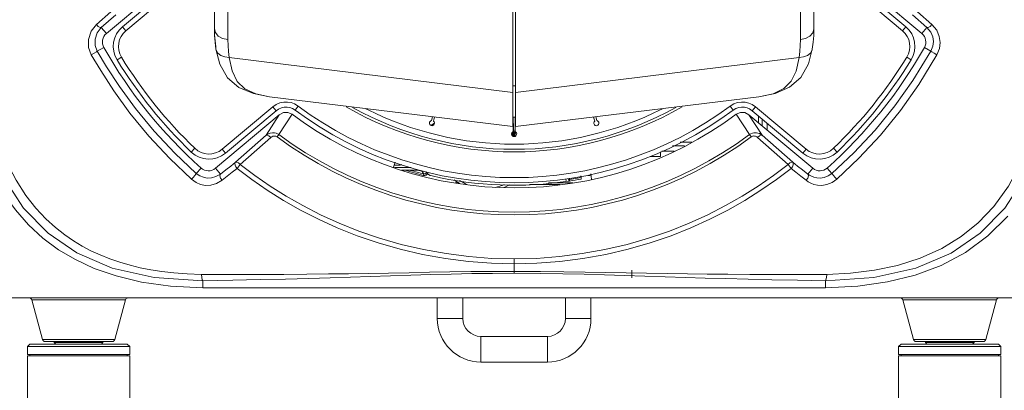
# Model space of a CAD drawing. Header units: millimetres. Extents: x 3925 to 5043, y -86 to 778.
# Tile 52 of 157: x 4387 to 4435, y 255 to 273. Entities that reach past the tile are written whole.
import ezdxf

# ---------------------------------------------------------------- set-up
doc = ezdxf.new("R2010")
doc.units = ezdxf.units.MM
doc.header["$LTSCALE"] = 46.255
doc.header["$PDMODE"] = 3
doc.header["$PDSIZE"] = 1
doc.layers.get('Defpoints').update_dxf_attribs({"linetype": 'CONTINUOUS'})
for name, color, linetype in [('140-154101-01_RIGGDXF_DIMENSION', 7, 'CONTINUOUS'), ('H30-BOTTOM-CDXF_CONTINUOUS_LINE', 7, 'CONTINUOUS'), ('H30-RUBBER-MDXF_CONTINUOUS_LINE', 7, 'CONTINUOUS'), ('H30-U-RING_DDXF_CONTINUOUS_LINE', 7, 'CONTINUOUS'), ('H30_CEILING_DXF_CONTINUOUS_LINE', 7, 'CONTINUOUS'), ('H30K-FRONT-CDXF_CONTINUOUS_LINE', 7, 'CONTINUOUS'), ('H60-BUTTON-DDXF_CONTINUOUS_LINE', 7, 'CONTINUOUS'), ('H60-FF-LENS-DXF_CONTINUOUS_LINE', 7, 'CONTINUOUS'), ('H60-LENS-LOCDXF_CONTINUOUS_LINE', 7, 'CONTINUOUS'), ('H60-LSM-GUIDDXF_CONTINUOUS_LINE', 7, 'CONTINUOUS'), ('H60-LSM-H-TADXF_CONTINUOUS_LINE', 7, 'CONTINUOUS'), ('LSM-BS-BASE-DXF_CONTINUOUS_LINE', 7, 'CONTINUOUS'), ('PJ-LENS-FUJIDXF_CONTINUOUS_LINE', 7, 'CONTINUOUS'), ('SPACER-RIGGIDXF_CONTINUOUS_LINE', 7, 'CONTINUOUS')]:
    doc.layers.add(name, color=color, linetype=linetype)
doc.styles.add('SLDTEXTSTYLE0', font='arialbd.ttf', dxfattribs={"height": 5.5})
doc.dimstyles.new('SLDDIMSTYLE2', dxfattribs={"dimtxt": 5.650301, "dimasz": 4.572, "dimexe": 0, "dimexo": 0.0625, "dimgap": 1.412575, "dimtad": 0, "dimtih": 1, "dimtoh": 1, "dimlfac": 3.5, "dimrnd": 1e-09, "dimzin": 4, "dimdsep": 46, "dimtxsty": 'SLDTEXTSTYLE0', "dimsah": 1, "dimcen": 0.09, "dimadec": 0, "dimazin": 1, "dimtol": 1, "dimtp": 0.5, "dimtm": 0.5, "dimtfac": 1, "dimtdec": 1, "dimtofl": 0, "dimtmove": 0, "dimatfit": 3, "dimfxl": 1, "dimfrac": 2, "dimtolj": 1, "dimarcsym": 0})

# ---------------------------------------------------------------- blocks, each defined once
blk = doc.blocks.new('*D67')
at = {"layer": '140-154101-01_RIGGDXF_DIMENSION', "color": 0, "linetype": 'Continuous', "lineweight": -2}
for p, q in [((4338.113, 271.493), (4338.113, 203.012)), ((4344.211, 266.215), (4344.211, 203.012)), ((4334.113, 203.012), (4330.113, 203.012)), ((4338.113, 203.012), (4344.211, 203.012)), ((4348.211, 203.012), (4395.731, 203.012))]:
    blk.add_line(p, q, dxfattribs=at)
at = {"layer": '140-154101-01_RIGGDXF_DIMENSION', "color": 0, "linetype": 'Continuous'}
for points in [[(4334.113, 203.678), (4334.113, 202.345), (4338.113, 203.012)], [(4348.211, 203.678), (4348.211, 202.345), (4344.211, 203.012)]]:
    blk.add_solid(points, dxfattribs=at)
at = {"layer": 'Defpoints', "color": 0, "linetype": 'Continuous'}
for p in [(4338.113, 271.556), (4344.211, 266.277), (4344.211, 203.012)]:
    blk.add_point(p, dxfattribs=at)
at = {"layer": '140-154101-01_RIGGDXF_DIMENSION', "color": 0, "linetype": 'Continuous', "insert": (4373.971, 207.96), "char_height": 5.5, "attachment_point": 5, "style": 'SLDTEXTSTYLE0'}
blk.add_mtext('\\A1;24.39 [0.96]', dxfattribs=at)
blk = doc.blocks.new('*D68')
at = {"layer": '140-154101-01_RIGGDXF_DIMENSION', "color": 0, "linetype": 'Continuous', "lineweight": -2}
for p, q in [((4484.363, 271.493), (4484.363, 203.012)), ((4477.961, 266.215), (4477.961, 203.012)), ((4473.961, 203.012), (4426.441, 203.012)), ((4484.363, 203.012), (4477.961, 203.012)), ((4488.363, 203.012), (4492.363, 203.012))]:
    blk.add_line(p, q, dxfattribs=at)
at = {"layer": '140-154101-01_RIGGDXF_DIMENSION', "color": 0, "linetype": 'Continuous'}
for points in [[(4473.961, 203.678), (4473.961, 202.345), (4477.961, 203.012)], [(4488.363, 203.678), (4488.363, 202.345), (4484.363, 203.012)]]:
    blk.add_solid(points, dxfattribs=at)
at = {"layer": 'Defpoints', "color": 0, "linetype": 'Continuous'}
for p in [(4484.363, 271.556), (4477.961, 266.277), (4477.961, 203.012)]:
    blk.add_point(p, dxfattribs=at)
at = {"layer": '140-154101-01_RIGGDXF_DIMENSION', "color": 0, "linetype": 'Continuous', "insert": (4448.201, 207.96), "char_height": 5.5, "attachment_point": 5, "style": 'SLDTEXTSTYLE0'}
blk.add_mtext('\\A1;25.61 [1.01]', dxfattribs=at)

msp = doc.modelspace()

# ---------------------------------------------------------------- linework, layer by layer
at = {"layer": 'H30-BOTTOM-CDXF_CONTINUOUS_LINE', "color": 7, "linetype": 'Continuous', "lineweight": 0}
for p, q in [((4416.836, 261.0307), (4416.836, 260.6557)), ((4376.7868, 259.6807), (4445.3851, 259.6807)), ((4392.1196, 259.588), (4387.5523, 259.588)), ((4388.0721, 257.6483), (4387.5523, 259.588)), ((4391.5999, 257.6483), (4392.1196, 259.588)), ((4434.6196, 259.588), (4430.0523, 259.588)), ((4430.5721, 257.6483), (4430.0523, 259.588)), ((4434.0999, 257.6483), (4434.6196, 259.588)), ((4391.5999, 257.6483), (4388.0721, 257.6483)), ((4391.4791, 257.5557), (4388.1928, 257.5557)), ((4434.0999, 257.6483), (4430.5721, 257.6483)), ((4433.9791, 257.5557), (4430.6928, 257.5557))]:
    msp.add_line(p, q, dxfattribs=at)
for centre, start, end in [((4387.4316, 259.5557), 15.00001, 90), ((4392.2403, 259.5557), 90, 164.99999), ((4429.9316, 259.5557), 15.00001, 90), ((4434.7403, 259.5557), 90, 164.99999), ((4388.1928, 257.6807), 195.00001, 270), ((4391.4791, 257.6807), 270, 344.99999), ((4430.6928, 257.6807), 195.00001, 270), ((4433.9791, 257.6807), 270, 344.99999)]:
    msp.add_arc(centre, 0.125, start, end, dxfattribs=at)
at = {"layer": 'H30-RUBBER-MDXF_CONTINUOUS_LINE', "color": 7, "linetype": 'Continuous', "lineweight": 0}
for p, q in [((4391.9759, 272.9078), (4394.532, 275.0527)), ((4392.1366, 272.7163), (4394.6927, 274.8611)), ((4427.4793, 274.8611), (4430.0354, 272.7163)), ((4427.64, 275.0527), (4430.1961, 272.9078)), ((4391.9759, 272.9078), (4392.1366, 272.7163)), ((4430.1961, 272.9078), (4430.0354, 272.7163)), ((4391.7139, 271.2967), (4391.927, 271.4274)), ((4430.4581, 271.2967), (4430.245, 271.4274)), ((4400.3997, 268.8426), (4400.5491, 269.0431)), ((4421.7722, 268.8426), (4421.6228, 269.0431)), ((4399.308, 269.0038), (4396.8418, 266.9345)), ((4399.4686, 268.8123), (4397.0025, 266.743)), ((4399.4686, 268.8123), (4399.308, 269.0038)), ((4422.7033, 268.8123), (4422.864, 269.0038)), ((4425.1694, 266.743), (4422.7033, 268.8123)), ((4425.3301, 266.9345), (4422.864, 269.0038)), ((4407.1057, 268.5194), (4407.0556, 268.3325)), ((4407.1522, 268.3066), (4407.2059, 268.5071)), ((4411.036, 268.494), (4411.036, 267.7953)), ((4411.136, 267.7953), (4411.136, 268.494)), ((4414.966, 268.5071), (4415.0197, 268.3066)), ((4415.1163, 268.3325), (4415.0662, 268.5194)), ((4395.3326, 266.7996), (4395.5059, 266.9798)), ((4397.0025, 266.743), (4396.8418, 266.9345)), ((4425.1694, 266.743), (4425.3301, 266.9345)), ((4426.8393, 266.7996), (4426.666, 266.9798))]:
    msp.add_line(p, q, dxfattribs=at)
for points in [[(4400.5491, 269.0431), (4400.374, 269.1475), (4400.2042, 269.2083), (4400.028, 269.2371), (4399.8424, 269.2334), (4399.653, 269.1934), (4399.471, 269.1155), (4399.308, 269.0038)], [(4422.864, 269.0038), (4422.696, 269.1182), (4422.5316, 269.1893), (4422.3601, 269.2295), (4422.1766, 269.2389), (4421.9856, 269.2127), (4421.798, 269.1475), (4421.6228, 269.0431)], [(4400.3997, 268.8426), (4400.2687, 268.9207), (4400.1417, 268.9662), (4400.01, 268.9877), (4399.8702, 268.9849), (4399.7281, 268.9549), (4399.5915, 268.8965), (4399.4686, 268.8123)], [(4422.7033, 268.8123), (4422.5767, 268.8985), (4422.4533, 268.9519), (4422.3247, 268.982), (4422.1865, 268.9891), (4422.0435, 268.9695), (4421.9033, 268.9208), (4421.7722, 268.8426)]]:
    msp.add_lwpolyline(points, dxfattribs=at)
for centre, radius, start, end in [((4392.7793, 271.9503), 1.25, 130, 211.52743), ((4429.3926, 271.9503), 1.25, 328.47257, 50), ((4392.7793, 271.9503), 1, 130, 211.52743), ((4429.3926, 271.9503), 1, 328.47257, 50), ((4411.086, 283.1807), 22.4768, 211.52743, 226.11903), ((4411.086, 283.1807), 22.4768, 313.88097, 328.47257), ((4411.086, 283.1807), 22.7268, 211.52743, 226.11903), ((4411.086, 283.1807), 22.7268, 313.88097, 328.47257), ((4411.086, 283.1807), 17.6322, 233.30267, 306.69733), ((4411.086, 283.1807), 17.8822, 233.30267, 306.69733), ((4411.086, 283.1807), 16.375, 239.95901, 300.041), ((4411.086, 283.1807), 16.25, 240.94609, 299.05393), ((4411.086, 283.1807), 16, 243.09384, 296.90612), ((4407.0743, 268.2089), 0.125, 98.57818, 51.42182), ((4415.0976, 268.2089), 0.125, 128.57818, 81.42182), ((4411.086, 267.6808), 0.125, 113.57818, 66.42182), ((4396.199, 267.7006), 1.25, 226.11903, 310), ((4396.199, 267.7006), 1, 226.11903, 310), ((4425.9729, 267.7006), 1.25, 230, 313.88097), ((4425.9729, 267.7006), 1, 230, 313.88097)]:
    msp.add_arc(centre, radius, start, end, dxfattribs=at)
at = {"layer": 'H30-U-RING_DDXF_CONTINUOUS_LINE', "color": 7, "linetype": 'Continuous', "lineweight": 0}
for p, q in [((4407.336, 259.6807), (4407.336, 258.6807)), ((4408.586, 259.6807), (4408.586, 258.6807)), ((4413.586, 258.6807), (4413.586, 259.6807)), ((4414.836, 258.6807), (4414.836, 259.6807)), ((4408.586, 258.6807), (4407.336, 258.6807)), ((4413.586, 258.6807), (4414.836, 258.6807)), ((4409.461, 257.8057), (4412.711, 257.8057)), ((4409.461, 257.8057), (4409.461, 256.5557)), ((4412.711, 257.8057), (4412.711, 256.5557)), ((4409.461, 256.5557), (4412.711, 256.5557))]:
    msp.add_line(p, q, dxfattribs=at)
for centre, radius, start, end in [((4409.461, 258.6807), 2.125, 180, 270), ((4409.461, 258.6807), 0.875, 180, 270), ((4412.711, 258.6807), 2.125, 270, 0), ((4412.711, 258.6807), 0.875, 270, 0)]:
    msp.add_arc(centre, radius, start, end, dxfattribs=at)
at = {"layer": 'H30_CEILING_DXF_CONTINUOUS_LINE', "color": 7, "linetype": 'Continuous', "lineweight": 0}
for p, q in [((4388.6485, 257.5057), (4388.6485, 257.5557)), ((4391.0235, 257.5057), (4388.6485, 257.5057)), ((4388.7235, 257.4307), (4388.6485, 257.5057)), ((4390.9485, 257.4307), (4391.0235, 257.5057)), ((4391.0235, 257.5057), (4391.0235, 257.5557)), ((4431.1485, 257.5057), (4431.1485, 257.5557)), ((4433.5235, 257.5057), (4431.1485, 257.5057)), ((4431.2235, 257.4307), (4431.1485, 257.5057)), ((4433.4485, 257.4307), (4433.5235, 257.5057)), ((4433.5235, 257.5057), (4433.5235, 257.5557))]:
    msp.add_line(p, q, dxfattribs=at)
at = {"layer": 'H30K-FRONT-CDXF_CONTINUOUS_LINE', "color": 7, "linetype": 'Continuous', "lineweight": 0}
for p, q in [((4391.1926, 272.577), (4394.3713, 275.2442)), ((4427.8007, 275.2442), (4430.9793, 272.577)), ((4390.7048, 273.0207), (4391.4035, 273.6375)), ((4390.9443, 272.873), (4391.6472, 273.4871)), ((4430.5247, 273.4871), (4431.2276, 272.873)), ((4430.7684, 273.6376), (4431.4671, 273.0207)), ((4391.1926, 272.577), (4390.9443, 272.873)), ((4430.9793, 272.577), (4431.2276, 272.873)), ((4391.0695, 271.8991), (4390.7502, 271.7191)), ((4431.1024, 271.8991), (4431.4217, 271.7191)), ((4399.6293, 268.6208), (4396.5148, 266.0074)), ((4399.6293, 268.6208), (4398.9815, 267.6137)), ((4400.2504, 268.6422), (4399.6079, 267.647)), ((4422.564, 267.647), (4421.9216, 268.6422)), ((4425.6571, 266.0074), (4422.5426, 268.6208)), ((4423.1904, 267.6137), (4422.5426, 268.6208)), ((4398.9815, 267.6137), (4397.4917, 266.2988)), ((4399.5264, 267.5368), (4399.6079, 267.647)), ((4422.6455, 267.5368), (4422.564, 267.647)), ((4424.6802, 266.2988), (4423.1904, 267.6137)), ((4399.2079, 267.5094), (4397.7192, 266.1929)), ((4424.4527, 266.1929), (4422.964, 267.5094)), ((4424.5038, 266.127), (4424.4523, 266.1935)), ((4424.6061, 265.9959), (4424.5038, 266.127)), ((4395.8096, 266.0177), (4395.579, 265.7586)), ((4396.5148, 266.0074), (4396.7547, 265.7215)), ((4425.6571, 266.0074), (4425.4172, 265.7215)), ((4426.3623, 266.0177), (4426.593, 265.7586)), ((4435.1648, 263.666), (4434.203, 262.707)), ((4434.203, 262.707), (4433.1075, 261.9037)), ((4389.6791, 261.5509), (4388.8604, 262.0346)), ((4411.0861, 261.3447), (4411.0861, 261.5849)), ((4411.0873, 260.9773), (4411.0861, 261.3447)), ((4411.0873, 260.8868), (4411.0874, 260.9773)), ((4392.9095, 260.4573), (4391.6632, 260.7551)), ((4394.3246, 260.26), (4392.9095, 260.4573)), ((4395.8984, 260.1902), (4395.898, 260.518)), ((4426.2757, 260.1807), (4426.2739, 260.518)), ((4430.6494, 260.7971), (4429.3015, 260.4646)), ((4395.8986, 260.1806), (4394.3246, 260.26)), ((4395.8986, 260.1807), (4395.8984, 260.1902)), ((4426.2757, 260.1807), (4395.8986, 260.1807))]:
    msp.add_line(p, q, dxfattribs=at)
for points in [[(4390.4582, 271.5462), (4390.328, 271.8978), (4390.3158, 272.2926), (4390.4429, 272.6882), (4390.7048, 273.0207)], [(4390.7502, 271.7191), (4390.648, 271.9932), (4390.6382, 272.3014), (4390.738, 272.6112), (4390.9443, 272.873)], [(4390.7048, 273.0207), (4390.7961, 272.9294), (4390.884, 272.8752), (4390.9443, 272.873)], [(4431.4671, 273.0207), (4431.3758, 272.9294), (4431.288, 272.8752), (4431.2276, 272.873)], [(4431.2276, 272.873), (4431.4114, 272.6513), (4431.5107, 272.4157), (4431.5421, 272.1869), (4431.5159, 271.9568), (4431.4217, 271.7191)], [(4431.4671, 273.0207), (4431.7004, 272.7392), (4431.8268, 272.4387), (4431.8669, 272.146), (4431.8336, 271.8512), (4431.7137, 271.5462)], [(4390.4582, 271.5462), (4390.5927, 271.6219), (4390.7042, 271.688), (4390.7502, 271.7191)], [(4395.3425, 265.4695), (4394.2813, 266.4774), (4393.2695, 267.5657), (4392.3448, 268.6931), (4391.5501, 269.7881), (4390.9153, 270.7682), (4390.4582, 271.5462)], [(4395.579, 265.7586), (4394.5308, 266.7443), (4393.5308, 267.8104), (4392.6165, 268.9161), (4391.8305, 269.9911), (4391.2024, 270.9543), (4390.7502, 271.7191)], [(4431.4217, 271.7191), (4430.5419, 270.2873), (4429.6558, 269.0464), (4428.6948, 267.8716), (4427.6594, 266.7626), (4426.593, 265.7586)], [(4431.7137, 271.5462), (4430.8244, 270.0896), (4429.9286, 268.8259), (4428.9567, 267.6281), (4427.909, 266.496), (4426.8294, 265.4695)], [(4431.7137, 271.5462), (4431.5793, 271.6219), (4431.4677, 271.688), (4431.4217, 271.7191)], [(4399.6293, 268.6208), (4399.8286, 268.7238), (4400.0498, 268.7308), (4400.2504, 268.6422)], [(4421.9216, 268.6422), (4422.1221, 268.7308), (4422.3433, 268.7238), (4422.5426, 268.6208)], [(4399.6079, 267.647), (4399.5472, 267.6851), (4399.4734, 267.7164), (4399.387, 267.7363), (4399.2907, 267.7399), (4399.1882, 267.7232), (4399.0834, 267.6823), (4398.9815, 267.6137)], [(4399.2079, 267.5094), (4399.122, 267.5824), (4399.0405, 267.6199), (4398.9815, 267.6137)], [(4399.5264, 267.5368), (4399.4961, 267.5556), (4399.4592, 267.5707), (4399.4156, 267.5796), (4399.3667, 267.5799), (4399.3145, 267.5696), (4399.2606, 267.5467), (4399.2079, 267.5094)], [(4423.1904, 267.6137), (4423.1279, 267.6597), (4423.055, 267.6983), (4422.9776, 267.7248), (4422.9042, 267.738), (4422.8374, 267.7406), (4422.7738, 267.7347), (4422.7093, 267.7198), (4422.6401, 267.6929), (4422.564, 267.647)], [(4422.964, 267.5094), (4422.9316, 267.5343), (4422.894, 267.5555), (4422.8543, 267.5705), (4422.8169, 267.5786), (4422.7829, 267.581), (4422.7507, 267.5789), (4422.7182, 267.5723), (4422.6835, 267.5594), (4422.6455, 267.5368)], [(4422.964, 267.5094), (4423.0499, 267.5824), (4423.1314, 267.6199), (4423.1904, 267.6137)], [(4395.8341, 260.8281), (4395.1294, 260.8523), (4394.4831, 260.9009), (4393.8935, 260.9692), (4393.3541, 261.0539), (4392.8468, 261.1545), (4392.3504, 261.2746), (4391.8533, 261.4185), (4391.3595, 261.5873), (4390.8828, 261.778), (4390.4334, 261.9853), (4390.0074, 262.2097), (4389.5881, 262.4606), (4389.1574, 262.7547), (4388.7048, 263.1104), (4388.2334, 263.5407), (4387.7513, 264.058), (4387.2658, 264.6812), (4386.7869, 265.4311), (4386.3258, 266.3276)], [(4397.4917, 266.2988), (4397.2583, 266.1162), (4397.0125, 265.9238), (4396.7547, 265.7215)], [(4397.5656, 265.9956), (4397.5052, 266.0774), (4397.4697, 266.1652), (4397.4648, 266.2437), (4397.4916, 266.2986)], [(4397.7192, 266.193), (4397.6332, 266.2659), (4397.5506, 266.3043), (4397.4916, 266.2986)], [(4397.7192, 266.193), (4397.6676, 266.1272), (4397.6142, 266.0587), (4397.5656, 265.9956)], [(4411.0862, 261.5849), (4409.9935, 261.613), (4408.8824, 261.6986), (4407.7675, 261.8417), (4406.6644, 262.0406), (4405.5799, 262.2938), (4404.525, 262.5974), (4403.5139, 262.9442), (4402.5537, 263.3272), (4401.6438, 263.7413), (4400.7806, 264.1831), (4399.9605, 264.6502), (4399.1796, 265.1411), (4398.4338, 265.6551), (4397.7192, 266.1929)], [(4424.4527, 266.1929), (4423.738, 265.655), (4422.9922, 265.141), (4422.2113, 264.6501), (4421.3912, 264.1831), (4420.5281, 263.7413), (4419.6182, 263.3272), (4418.6582, 262.9443), (4417.6472, 262.5975), (4416.5925, 262.2939), (4415.508, 262.0407), (4414.4049, 261.8418), (4413.2925, 261.6989), (4412.1823, 261.6132), (4411.0862, 261.5849)], [(4424.4523, 266.1935), (4424.5376, 266.2676), (4424.6204, 266.3058), (4424.6803, 266.2986)], [(4424.6061, 265.9959), (4424.665, 266.0786), (4424.7006, 266.1663), (4424.7056, 266.2446), (4424.6803, 266.2986)], [(4425.4172, 265.7215), (4425.1593, 265.9238), (4424.9136, 266.1163), (4424.6802, 266.2988)], [(4435.8398, 266.3276), (4435.2076, 265.1348), (4434.4973, 264.1494), (4433.731, 263.3424), (4432.8975, 262.6709), (4431.9556, 262.0963), (4430.901, 261.6207), (4429.7944, 261.267), (4428.6682, 261.0283), (4427.5036, 260.8845), (4426.3374, 260.828)], [(4395.3425, 265.4695), (4395.4246, 265.5591), (4395.5039, 265.6519), (4395.56, 265.7246), (4395.579, 265.7586)], [(4396.7547, 265.7215), (4396.54, 265.5978), (4396.3204, 265.538), (4396.1119, 265.5318), (4395.9259, 265.5667), (4395.7527, 265.6379), (4395.579, 265.7586)], [(4396.8374, 265.4185), (4396.7599, 265.531), (4396.7292, 265.6434), (4396.7547, 265.7215)], [(4397.566, 265.9962), (4397.3349, 265.8131), (4397.0921, 265.6207), (4396.8374, 265.4185)], [(4411.0861, 261.3447), (4409.9814, 261.3729), (4408.8581, 261.4589), (4407.731, 261.6029), (4406.6157, 261.8031), (4405.519, 262.0582), (4404.452, 262.3642), (4403.4292, 262.714), (4402.4578, 263.1005), (4401.537, 263.5186), (4400.6636, 263.9649), (4399.8338, 264.4369), (4399.0435, 264.9329), (4398.2889, 265.4526), (4397.566, 265.9962)], [(4424.6059, 265.9962), (4423.8829, 265.4525), (4423.1282, 264.9329), (4422.338, 264.4368), (4421.5082, 263.9649), (4420.6349, 263.5186), (4419.7142, 263.1005), (4418.7429, 262.714), (4417.7202, 262.3643), (4416.6534, 262.0583), (4415.5567, 261.8032), (4414.4414, 261.603), (4413.3169, 261.4593), (4412.1945, 261.3731), (4411.0861, 261.3447)], [(4425.3346, 265.4185), (4425.0797, 265.6207), (4424.8369, 265.8132), (4424.6059, 265.9962)], [(4425.3346, 265.4185), (4425.4121, 265.5311), (4425.4427, 265.6434), (4425.4172, 265.7215)], [(4426.593, 265.7586), (4426.4134, 265.6348), (4426.2113, 265.5571), (4426.019, 265.5293), (4425.8525, 265.5379), (4425.7124, 265.5691), (4425.5956, 265.6136), (4425.4984, 265.6656), (4425.4172, 265.7215)], [(4426.8294, 265.4695), (4426.7473, 265.5591), (4426.6681, 265.6519), (4426.6119, 265.7246), (4426.593, 265.7586)], [(4386.1373, 265.6172), (4387.1474, 264.0633), (4388.3478, 262.8354), (4389.759, 261.8746), (4391.4736, 261.14), (4393.5201, 260.6728), (4395.898, 260.5181)], [(4396.8374, 265.4185), (4396.5678, 265.2591), (4396.2898, 265.182), (4396.0245, 265.1742), (4395.787, 265.2198), (4395.5653, 265.3125), (4395.3425, 265.4695)], [(4426.8294, 265.4695), (4426.5992, 265.3085), (4426.3405, 265.2073), (4426.0951, 265.1709), (4425.8833, 265.1818), (4425.7058, 265.2221), (4425.5584, 265.2795), (4425.4363, 265.3465), (4425.3346, 265.4185)], [(4426.2739, 260.5181), (4428.6412, 260.6714), (4430.6865, 261.136), (4432.4075, 261.8719), (4433.8258, 262.8361), (4435.026, 264.0658), (4436.0331, 265.617)], [(4387.3889, 263.2507), (4386.7516, 263.9742), (4386.1968, 264.7503)], [(4388.8604, 262.0346), (4388.0981, 262.599), (4387.3889, 263.2507)], [(4433.1075, 261.9037), (4431.9151, 261.2706), (4430.6494, 260.7971)], [(4391.6632, 260.7551), (4390.5966, 261.1257), (4389.6791, 261.5509)], [(4411.0873, 260.9773), (4410.0116, 260.9737), (4408.9736, 260.964), (4407.9508, 260.9497), (4406.9515, 260.9326), (4405.9607, 260.9142), (4404.9644, 260.8955), (4403.974, 260.878), (4403.0075, 260.8628), (4402.0239, 260.8497), (4400.9733, 260.8389), (4399.8429, 260.831), (4398.6156, 260.8263), (4397.2799, 260.8254), (4395.8341, 260.8281)], [(4411.0873, 260.8868), (4410.0336, 260.8814), (4409.0147, 260.8668), (4408.0081, 260.845), (4407.0215, 260.8184), (4406.0406, 260.7887), (4405.0515, 260.757), (4404.0657, 260.7249), (4403.1014, 260.6941), (4402.118, 260.6638), (4401.0658, 260.6334), (4399.9321, 260.6031), (4398.6996, 260.5734), (4397.3571, 260.5449), (4395.898, 260.518)], [(4426.3374, 260.828), (4424.985, 260.8254), (4423.7377, 260.826), (4422.586, 260.8297), (4421.5111, 260.8364), (4420.5066, 260.8457), (4419.5364, 260.8575), (4418.5489, 260.8722), (4417.5479, 260.8893), (4416.5552, 260.9077), (4415.5628, 260.9264), (4414.5583, 260.9442), (4413.5158, 260.96), (4412.3791, 260.9721), (4411.0873, 260.9773)], [(4426.2739, 260.518), (4424.9083, 260.543), (4423.6546, 260.5693), (4422.4978, 260.5966), (4421.4193, 260.6248), (4420.4128, 260.6532), (4419.4422, 260.6825), (4418.4562, 260.7136), (4417.4589, 260.746), (4416.4725, 260.7779), (4415.489, 260.8084), (4414.4964, 260.8365), (4413.4693, 260.8607), (4412.3528, 260.879), (4411.0873, 260.8868)], [(4395.8979, 260.5181), (4395.8734, 260.5708), (4395.8519, 260.6775), (4395.8288, 260.8281)], [(4426.2739, 260.518), (4426.3003, 260.5706), (4426.3241, 260.6774), (4426.3431, 260.8281)], [(4429.3015, 260.4646), (4427.853, 260.2608), (4426.2757, 260.1807)]]:
    msp.add_lwpolyline(points, dxfattribs=at)
for centre, radius, start, end in [((4391.5393, 272.1639), 0.5393, 130, 209.40626), ((4430.6326, 272.1639), 0.5393, 330.59374, 50), ((4411.086, 283.1807), 22.9768, 209.40626, 228.32841), ((4411.086, 283.1807), 22.9768, 311.67159, 330.59374), ((4411.086, 283.1807), 18.1322, 233.30267, 306.69733), ((4411.086, 283.1807), 19.3142, 233.53863, 306.46137), ((4411.086, 283.1807), 19.4513, 233.53863, 306.46137), ((4396.1682, 266.4206), 0.5393, 228.32841, 310), ((4426.0038, 266.4206), 0.5393, 230, 311.67159)]:
    msp.add_arc(centre, radius, start, end, dxfattribs=at)
at = {"layer": 'H60-BUTTON-DDXF_CONTINUOUS_LINE', "color": 7, "linetype": 'Continuous', "lineweight": 0}
msp.add_line((4405.446, 266.1557), (4405.2321, 266.1557), dxfattribs=at)
msp.add_arc((4405.446, 266.5307), 0.375, 270, 296.2738, dxfattribs=at)
at = {"layer": 'H60-FF-LENS-DXF_CONTINUOUS_LINE', "color": 7, "linetype": 'Continuous', "lineweight": 0}
for p, q in [((4411.0564, 268.148), (4411.0734, 267.6602)), ((4410.9967, 267.5964), (4410.9909, 267.7618)), ((4411.0191, 267.7828), (4411.0265, 267.5722)), ((4413.6097, 265.4915), (4413.6292, 265.3612)), ((4413.7323, 265.5153), (4413.7527, 265.3793)), ((4413.7527, 265.3793), (4413.7821, 265.3837)), ((4413.7804, 265.5247), (4413.7844, 265.4638)), ((4414.3474, 265.635), (4414.3524, 265.5599))]:
    msp.add_line(p, q, dxfattribs=at)
for points in [[(4411.0734, 267.6602), (4411.0563, 267.5942), (4411.0508, 267.5639)], [(4413.7821, 265.3837), (4413.7864, 265.4047), (4413.7844, 265.4638)], [(4414.3524, 265.5599), (4414.1735, 265.5276), (4413.9847, 265.4955), (4413.7844, 265.4638)], [(4414.3524, 265.5599), (4414.3544, 265.5004), (4414.3501, 265.4791)]]:
    msp.add_lwpolyline(points, dxfattribs=at)
for centre, radius, start, end in [((4410.8582, 268.1411), 0.1983, 2, 25.55836), ((4411.9724, 267.3945), 0.9218, 154.35297, 169.61317), ((4411.9724, 267.3945), 0.9375, 154.3391, 163.53125), ((4407.1902, 266.1198), 0.5, 214.82278, 257.13725), ((4411.086, 283.1807), 18, 257.13725, 278.51976), ((4411.086, 283.1807), 18, 278.61458, 280.44786)]:
    msp.add_arc(centre, radius, start, end, dxfattribs=at)
at = {"layer": 'H60-LENS-LOCDXF_CONTINUOUS_LINE', "color": 7, "linetype": 'Continuous', "lineweight": 0}
msp.add_line((4407.199, 268.2061), (4407.0248, 268.0973), dxfattribs=at)
msp.add_arc((4411.9713, 267.3955), 0.875, 155.0969, 168.97606, dxfattribs=at)
at = {"layer": 'H60-LSM-GUIDDXF_CONTINUOUS_LINE', "color": 7, "linetype": 'Continuous', "lineweight": 0}
for p, q in [((4423.0026, 268.5611), (4423.0026, 268.2348)), ((4423.1841, 268.4089), (4423.1841, 268.0825)), ((4423.4338, 268.1994), (4423.4338, 267.873)), ((4419.3922, 267.0962), (4418.816, 267.0962)), ((4419.7532, 267.2777), (4419.1933, 267.2777)), ((4418.2272, 266.8129), (4418.2272, 266.5829)), ((4418.8956, 266.8465), (4418.297, 266.8465)), ((4405.1962, 266.061), (4405.2878, 266.3022)), ((4418.2272, 266.5829), (4417.7306, 266.5829)), ((4414.8247, 265.7278), (4414.8641, 265.473))]:
    msp.add_line(p, q, dxfattribs=at)
at = {"layer": 'H60-LSM-H-TADXF_CONTINUOUS_LINE', "color": 7, "linetype": 'Continuous', "lineweight": 0}
for p, q in [((4406.4392, 265.8935), (4406.3559, 265.9163)), ((4406.5752, 265.8583), (4406.4392, 265.8935)), ((4406.6735, 265.7325), (4406.5752, 265.8583)), ((4406.6735, 265.7325), (4406.6551, 265.6598)), ((4408.2146, 265.2917), (4408.3871, 265.2917)), ((4411.842, 265.2167), (4413.3168, 265.2167)), ((4412.769, 265.2917), (4413.9576, 265.2917))]:
    msp.add_line(p, q, dxfattribs=at)
for points in [[(4406.5706, 265.8789), (4406.5703, 265.8729), (4406.5752, 265.8583)], [(4406.6476, 265.864), (4406.6285, 265.8563), (4406.5752, 265.8583)], [(4406.6551, 265.6598), (4406.6798, 265.6552), (4406.7064, 265.6537), (4406.7352, 265.6561), (4406.7662, 265.6635), (4406.798, 265.6771), (4406.8282, 265.6968), (4406.8544, 265.7217), (4406.8704, 265.7437)], [(4406.6735, 265.7325), (4406.689, 265.7296), (4406.7056, 265.7286), (4406.7236, 265.7301), (4406.743, 265.7347), (4406.7629, 265.7432), (4406.7817, 265.7555), (4406.7981, 265.7711), (4406.8113, 265.7893), (4406.8129, 265.7926)], [(4414.8298, 265.6944), (4414.8056, 265.677), (4414.7727, 265.6615), (4414.7382, 265.6523), (4414.7041, 265.6494)]]:
    msp.add_lwpolyline(points, dxfattribs=at)
for radius, start in [(18.0724, 252.88867), (17.9975, 253.70715)]:
    msp.add_arc((4411.086, 283.1807), radius, start, 255.80811, dxfattribs=at)
at = {"layer": 'LSM-BS-BASE-DXF_CONTINUOUS_LINE', "color": 7, "linetype": 'Continuous', "lineweight": 0}
for p, q in [((4405.2442, 266.0435), (4406.0677, 266.0435)), ((4406.4445, 265.9186), (4405.5873, 265.9186))]:
    msp.add_line(p, q, dxfattribs=at)
for radius, start, end in [(2.433, 230.95032, 238.20741), (2.3081, 236.57316, 246.17581), (2.3081, 281.52208, 293.15095), (2.433, 291.50415, 298.78142)]:
    msp.add_arc((4409.6995, 267.3337), radius, start, end, dxfattribs=at)
at = {"layer": 'PJ-LENS-FUJIDXF_CONTINUOUS_LINE', "color": 7, "linetype": 'Continuous', "lineweight": 0}
for p, q in [((4396.461, 272.81), (4396.461, 297.9964)), ((4425.711, 272.8099), (4425.711, 297.9964)), ((4411.0235, 268.0383), (4411.0235, 292.1826)), ((4411.1485, 268.0383), (4411.1485, 292.1826)), ((4397.1196, 272.2836), (4397.1196, 286.9581)), ((4425.0524, 286.9581), (4425.0524, 272.2836)), ((4396.4952, 272.1512), (4396.5379, 271.8204)), ((4396.5379, 271.8204), (4396.5384, 271.9351)), ((4397.1272, 271.9928), (4397.1196, 272.2836)), ((4396.5382, 271.8188), (4396.5379, 271.8204)), ((4425.6338, 271.819), (4425.634, 271.8204)), ((4411.0235, 269.7099), (4397.1877, 271.4087)), ((4397.3272, 270.7548), (4397.1877, 271.4087)), ((4424.9842, 271.4087), (4411.1485, 269.7099)), ((4411.0235, 270.0354), (4411.1485, 270.0354)), ((4399.1551, 269.4956), (4411.0235, 268.0383)), ((4411.1485, 268.0383), (4423.0168, 269.4956)), ((4411.0235, 268.494), (4411.1485, 268.494))]:
    msp.add_line(p, q, dxfattribs=at)
for points in [[(4396.5384, 271.9351), (4396.4955, 272.2274), (4396.4696, 272.5192), (4396.461, 272.81)], [(4397.1196, 272.2836), (4396.8612, 272.3409), (4396.6492, 272.4586), (4396.5098, 272.6217), (4396.461, 272.8099)], [(4396.461, 272.8099), (4396.4696, 272.4813), (4396.4952, 272.1512)], [(4425.0524, 272.2837), (4425.3078, 272.3398), (4425.5168, 272.4539), (4425.6598, 272.6175), (4425.711, 272.8099)], [(4425.634, 271.8204), (4425.6767, 272.1513), (4425.7023, 272.4812), (4425.711, 272.8099)], [(4397.1877, 271.4087), (4397.1499, 271.701), (4397.1272, 271.9928)], [(4425.0524, 272.2836), (4425.0447, 271.9928), (4425.022, 271.701), (4424.9842, 271.4087)], [(4396.5381, 271.8194), (4396.7271, 271.0856), (4397.1093, 270.4254), (4397.6568, 269.9535), (4398.3645, 269.6494), (4399.1551, 269.4956)], [(4397.1877, 271.4087), (4396.9656, 271.4357), (4396.779, 271.5075), (4396.6349, 271.6208), (4396.5501, 271.7679), (4396.5382, 271.8188)], [(4423.0168, 269.4956), (4423.817, 269.6522), (4424.5217, 269.9576), (4425.0675, 270.4312), (4425.4483, 271.0945), (4425.6338, 271.8194)], [(4424.9842, 271.4088), (4425.2073, 271.4359), (4425.3995, 271.5112), (4425.5427, 271.6273), (4425.6234, 271.7732), (4425.6338, 271.819)], [(4424.9842, 271.4087), (4424.8414, 270.7448), (4424.5979, 270.2509), (4424.2433, 269.8953), (4423.723, 269.6421), (4423.0163, 269.4955)], [(4399.1556, 269.4955), (4398.4776, 269.633), (4397.9537, 269.878), (4397.5765, 270.2473), (4397.3272, 270.7548)]]:
    msp.add_lwpolyline(points, dxfattribs=at)
at = {"layer": 'SPACER-RIGGIDXF_CONTINUOUS_LINE', "color": 7, "linetype": 'Continuous', "lineweight": 0}
for p, q in [((4387.461, 257.4307), (4387.336, 257.3057)), ((4387.336, 257.3057), (4392.336, 257.3057)), ((4387.336, 256.9307), (4387.336, 257.3057)), ((4387.461, 257.4307), (4392.211, 257.4307)), ((4392.211, 257.4307), (4392.336, 257.3057)), ((4392.336, 256.9307), (4392.336, 257.3057)), ((4429.961, 257.4307), (4429.836, 257.3057)), ((4429.836, 257.3057), (4434.836, 257.3057)), ((4429.836, 256.9307), (4429.836, 257.3057)), ((4429.961, 257.4307), (4434.711, 257.4307)), ((4434.711, 257.4307), (4434.836, 257.3057)), ((4434.836, 256.9307), (4434.836, 257.3057)), ((4392.336, 256.9307), (4387.336, 256.9307)), ((4387.336, 256.8557), (4392.336, 256.8557)), ((4387.336, 254.2557), (4387.336, 256.8557)), ((4387.461, 256.9307), (4387.461, 256.8557)), ((4392.211, 256.9307), (4392.211, 256.8557)), ((4392.336, 254.2557), (4392.336, 256.8557)), ((4434.836, 256.9307), (4429.836, 256.9307)), ((4429.836, 256.8557), (4434.836, 256.8557)), ((4429.836, 254.2557), (4429.836, 256.8557)), ((4429.961, 256.9307), (4429.961, 256.8557)), ((4434.711, 256.9307), (4434.711, 256.8557)), ((4434.836, 254.2557), (4434.836, 256.8557))]:
    msp.add_line(p, q, dxfattribs=at)

# ---------------------------------------------------------------- dimensions: what is measured, and where the dimension line sits
at = {"layer": '140-154101-01_RIGGDXF_DIMENSION', "color": 2, "linetype": 'Continuous'}
for base, p1, p2, picture, middle in [((4344.211, 203.0116), (4338.1129, 271.5557), (4344.211, 266.2772), '*D67', (4373.9709, 203.0116)), ((4477.961, 203.0116), (4484.3629, 271.5557), (4477.961, 266.2772), '*D68', (4448.201, 203.0116))]:
    dim = msp.add_linear_dim(base=base, p1=p1, p2=p2, angle=0, dimstyle='SLDDIMSTYLE2', override={"dimtxt": 5, "dimasz": 4, "dimtad": 1, "dimtih": 0, "dimtoh": 0, "dimlfac": 4, "dimtol": 0, "dimtp": 0.01, "dimtm": 0.01, "dimtdec": 2, "dimtofl": 1, "dimtzin": 0}, dxfattribs=at)
    dim.commit()
    dim.dimension.update_dxf_attribs({"geometry": picture, "text_midpoint": middle, "dimtype": 160})

doc.saveas('drawing.dxf')
